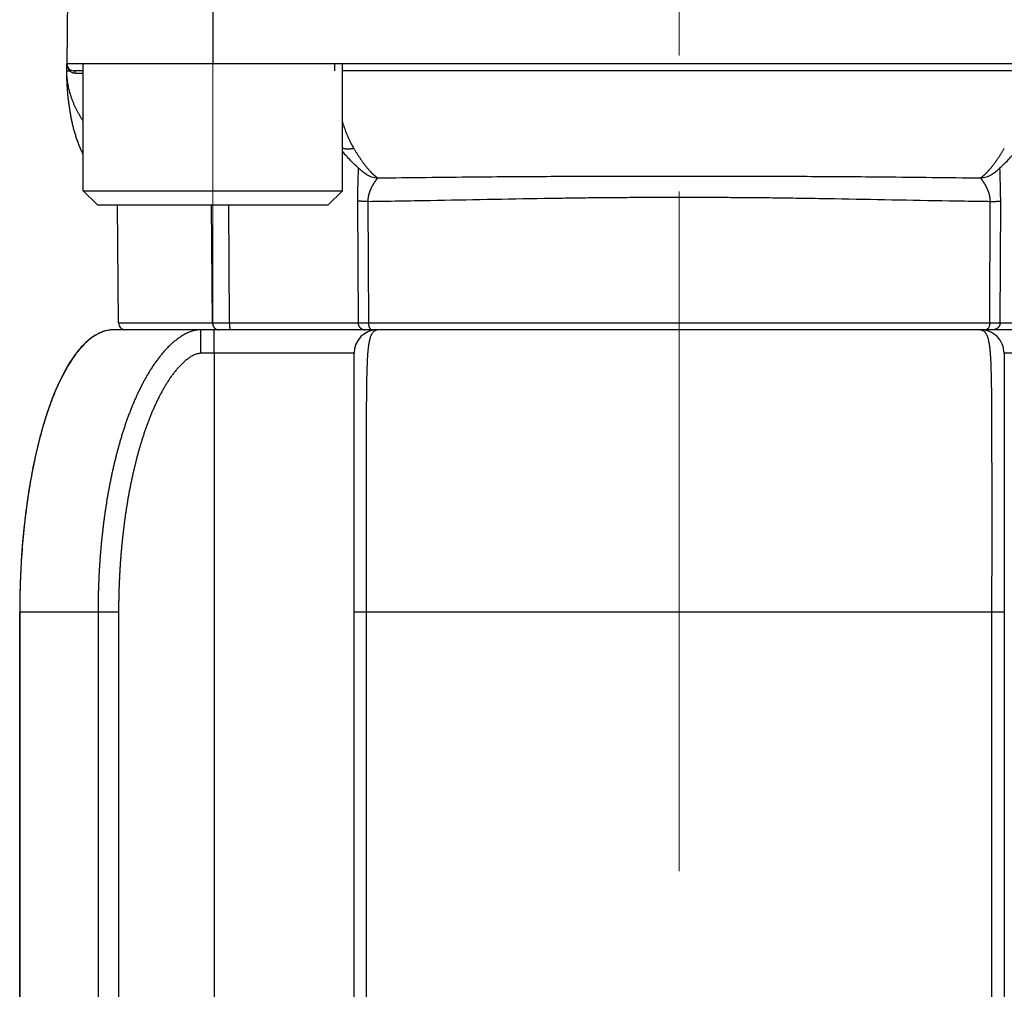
# Model space of a CAD drawing. Header units: millimetres. Extents: x 0 to 1076, y 0 to 742.
# Tile 126 of 134: x 686 to 707, y 382 to 402. Entities that reach past the tile are written whole.
import ezdxf

# ---------------------------------------------------------------- set-up
doc = ezdxf.new("R2010")
doc.units = ezdxf.units.MM
doc.header["$LTSCALE"] = 0.454724
doc.linetypes.add('CENTER', pattern=[50.8, 31.75, -6.35, 6.35, -6.35])
doc.layers.add('NoLayerName_001', color=7, linetype='Continuous')
doc.layers.add('NoLayerName_005', color=7, linetype='Continuous')

msp = doc.modelspace()

# ---------------------------------------------------------------- linework, layer by layer
at = {"layer": 'NoLayerName_001', "color": 4, "linetype": 'CENTER', "lineweight": 13}
for p, q in [((700, 361.25), (700, 560)), ((690.1, 408.750001), (690.1, 395.998692)), ((690.1, 408.750001), (690.1, 395.998692))]:
    msp.add_line(p, q, dxfattribs=at)
at = {"layer": 'NoLayerName_001', "color": 60, "linetype": 'Continuous', "lineweight": 25}
for p, q in [((690.100505, 406), (690.100505, 401.500001)), ((687.037973, 405.851309), (687, 401.5)), ((713, 401.5), (687, 401.5)), ((687, 401.35), (687, 401.5)), ((692.68487, 401.5), (692.6858, 401.35)), ((687.050589, 401.349084), (687.062757, 401.348992)), ((687.350505, 401.35), (687.15, 401.35)), ((707.149495, 401.35), (692.850505, 401.35)), ((693.361089, 399.150048), (693.360404, 399.150483)), ((706.638665, 399.149918), (706.639391, 399.150378)), ((688.098702, 395.998691), (688.076874, 398.500001)), ((690.094456, 395.998691), (690.075572, 398.500001)), ((690.453694, 395.999215), (690.437265, 398.500001)), ((693.171663, 398.579025), (693.183356, 395.999215)), ((693.391586, 398.57728), (693.402948, 395.998691)), ((706.597052, 395.998691), (706.608414, 398.57728)), ((706.816644, 395.999215), (706.828337, 398.579025)), ((688.098702, 395.998691), (690.094456, 395.998691)), ((690.094459, 395.998691), (690.453694, 395.999215)), ((690.453694, 395.999215), (693.183356, 395.999215)), ((693.402948, 395.998691), (706.597052, 395.998691)), ((706.816644, 395.999215), (709.546306, 395.999215)), ((712, 395.85), (688, 395.85)), ((693.1, 395.35), (689.843303, 395.35)), ((690.12618, 395.35), (690.12618, 372.493797)), ((693.1, 369.279018), (693.1, 395.35)), ((710.156697, 395.35), (706.9, 395.35)), ((706.9, 395.35), (706.9, 369.279018)), ((688.099656, 389.85), (686, 389.85)), ((686, 389.85), (686, 368.6)), ((687.663427, 389.85), (687.663427, 373.35859)), ((688.099656, 389.85), (688.099656, 373.288806)), ((706.9, 389.85), (693.1, 389.85)), ((693.362963, 369.27566), (693.362963, 389.85)), ((706.637037, 389.85), (706.637037, 369.27566))]:
    msp.add_line(p, q, dxfattribs=at)
at = {"layer": 'NoLayerName_001', "color": 4, "linetype": 'Continuous', "lineweight": 25}
for p, q in [((692.850505, 401.500001), (687.350505, 401.500001)), ((687.350505, 398.800001), (687.350505, 401.500001)), ((692.850505, 398.800001), (692.850505, 401.500001)), ((687.650505, 398.500001), (687.350505, 398.800001)), ((687.350505, 398.800001), (692.850505, 398.800001)), ((692.550505, 398.500001), (692.850505, 398.800001)), ((687.650505, 398.500001), (692.550505, 398.500001))]:
    msp.add_line(p, q, dxfattribs=at)
at = {"layer": 'NoLayerName_001', "color": 60, "linetype": 'Continuous', "lineweight": 25}
for centre, radius, start, end in [((687.15, 401.5), 0.15, 180, 270), ((688.533086, 401.35021), 1.533078, 180.0078502, 180.1656686), ((687.193638, 401.486439), 0.189793, 222.0385394, 226.401789), ((687.182384, 401.47564), 0.173833, 254.575511, 255.7714878), ((687.182012, 401.474057), 0.172208, 255.7621732, 269.9491293), ((693.618211, 399.556677), 0.481103, 237.6936874, 268.3193732), ((706.381773, 399.556753), 0.481154, 271.6822261, 302.2700418), ((688.248697, 396), 0.15, 180.500038, 270.0042417), ((688.000678, 395.179108), 0.670909, 92.3413795, 98.922053), ((688.000009, 395.190751), 0.659249, 90.0008101, 92.3246304), ((693.6, 395.35), 0.5, 90, 180), ((693.600027, 395.742985), 0.107014, 90.014422, 97.3656527), ((706.4, 395.35), 0.5, 359.9999533, 90), ((703.828526, 389.849843), 17.828526, 179.0402617, 179.9994939)]:
    msp.add_arc(centre, radius, start, end, dxfattribs=at)
for points, knots in [([(687, 401.5), (687.000045, 401.497453), (687.000069, 401.492354), (687.000496, 401.484712), (687.001157, 401.47708), (687.002094, 401.469467), (687.003295, 401.461885), (687.004764, 401.454345), (687.006501, 401.446856), (687.008505, 401.43943), (687.010776, 401.432077), (687.013316, 401.424807), (687.016122, 401.417633), (687.019191, 401.410566), (687.022518, 401.403617), (687.026098, 401.396799), (687.029926, 401.390124), (687.033999, 401.383604), (687.03831, 401.37725), (687.042863, 401.371082), (687.047618, 401.365079), (687.051012, 401.361273), (687.05268, 401.359348)], [0, 0, 0, 0, 0.0076414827, 0.015293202, 0.022953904, 0.0306223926, 0.0382975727, 0.0459784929, 0.0536643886, 0.0613547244, 0.0690492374, 0.0767479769, 0.0844504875, 0.0921544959, 0.0998574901, 0.107557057, 0.1152509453, 0.1229371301, 0.1306138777, 0.1382798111, 0.1459339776, 0.1535759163, 0.1535759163, 0.1535759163, 0.1535759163]), ([(687.048614, 400.633358), (687.046676, 400.648208), (687.042708, 400.677896), (687.037317, 400.722499), (687.03225, 400.767139), (687.027565, 400.81182), (687.023244, 400.856537), (687.01929, 400.901288), (687.0157, 400.94607), (687.012471, 400.99088), (687.009602, 401.035715), (687.00709, 401.080573), (687.00494, 401.12545), (687.003162, 401.170342), (687.00176, 401.215247), (687.00076, 401.26016), (687.000106, 401.305079), (687.000069, 401.335027), (687, 401.35)], [0, 0, 0, 0, 0.0449275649, 0.0898545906, 0.1347805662, 0.1797056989, 0.2246304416, 0.2695551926, 0.3144802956, 0.3594060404, 0.4043326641, 0.4492602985, 0.4941883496, 0.5391158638, 0.5840420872, 0.6289664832, 0.6738887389, 0.7188087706, 0.7188087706, 0.7188087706, 0.7188087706]), ([(687, 401.35), (687.000403, 401.349975), (687.00119, 401.349899), (687.002316, 401.349947), (687.003365, 401.349709), (687.004427, 401.349644), (687.005551, 401.349624), (687.00671, 401.349638), (687.00787, 401.349642), (687.009013, 401.349627), (687.010508, 401.349592), (687.011992, 401.349543), (687.013475, 401.349504), (687.014593, 401.34948), (687.015716, 401.34946), (687.022091, 401.349371), (687.030716, 401.349264), (687.041966, 401.349154), (687.04759, 401.349109), (687.050589, 401.349084)], [0, 0, 0, 0, 0.00121096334, 0.00237309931, 0.00335877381, 0.00441872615, 0.00555732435, 0.00673156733, 0.00789720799, 0.00903790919, 0.01016055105, 0.01238123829, 0.01349359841, 0.01461197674, 0.01573513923, 0.01686174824, 0.03373939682, 0.04161261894, 0.05061214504, 0.05061214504, 0.05061214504, 0.05061214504]), ([(687.350505, 400.280148), (687.342141, 400.292963), (687.321884, 400.323551), (687.291373, 400.372971), (687.25902, 400.428377), (687.228257, 400.484694), (687.199101, 400.541865), (687.171633, 400.599874), (687.145919, 400.65869), (687.122029, 400.718286), (687.100031, 400.778635), (687.079994, 400.839709), (687.061992, 400.901465), (687.046098, 400.963835), (687.03239, 401.026733), (687.020959, 401.090061), (687.011857, 401.153723), (687.00528, 401.217625), (687.00089, 401.281663), (687.000518, 401.324421), (687.000014, 401.345777)], [0, 0, 0, 0, 0.045909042, 0.110054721, 0.174207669, 0.238371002, 0.30253999, 0.366712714, 0.430891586, 0.495083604, 0.559300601, 0.623559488, 0.687878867, 0.752242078, 0.816612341, 0.880958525, 0.945256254, 1.009488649, 1.073647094, 1.137732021, 1.137732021, 1.137732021, 1.137732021]), ([(687.062764, 401.348991), (687.062885, 401.349659), (687.063147, 401.350994), (687.063423, 401.353019), (687.063625, 401.355057), (687.063738, 401.357105), (687.063761, 401.359159), (687.06369, 401.361213), (687.063521, 401.363262), (687.063252, 401.365301), (687.062878, 401.367325), (687.062397, 401.369329), (687.061803, 401.371308), (687.061098, 401.373253), (687.060285, 401.375157), (687.059366, 401.377013), (687.058345, 401.378812), (687.057223, 401.380544), (687.056005, 401.382203), (687.05469, 401.383776), (687.053294, 401.385271), (687.052275, 401.386171), (687.051777, 401.386632)], [0, 0, 0, 0, 0.0020361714, 0.0040794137, 0.00612766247, 0.00817918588, 0.01023263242, 0.01228708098, 0.0143420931, 0.01639776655, 0.01845478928, 0.02051449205, 0.02257875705, 0.02464742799, 0.02671813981, 0.02878850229, 0.03085628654, 0.03291953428, 0.03497667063, 0.03702662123, 0.03906893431, 0.04110390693, 0.04110390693, 0.04110390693, 0.04110390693]), ([(687.062764, 401.348991), (687.063811, 401.348051), (687.065889, 401.346152), (687.0691, 401.343409), (687.072366, 401.340731), (687.075699, 401.33813), (687.079096, 401.335605), (687.082556, 401.333159), (687.086078, 401.330792), (687.089658, 401.328506), (687.093294, 401.326304), (687.096982, 401.324186), (687.100721, 401.322155), (687.104506, 401.320212), (687.108336, 401.318359), (687.112207, 401.316597), (687.116117, 401.314929), (687.120062, 401.313357), (687.12404, 401.31188), (687.128049, 401.310505), (687.132081, 401.309218), (687.134797, 401.308459), (687.13615, 401.308068)], [0, 0, 0, 0, 0.00422178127, 0.00844345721, 0.01266667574, 0.0168931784, 0.02112479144, 0.02536250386, 0.0296055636, 0.03385299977, 0.03810382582, 0.04235704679, 0.04661166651, 0.05086669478, 0.05512115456, 0.05937408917, 0.06362456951, 0.06787170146, 0.07211463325, 0.07635256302, 0.08058474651, 0.08481050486, 0.08481050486, 0.08481050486, 0.08481050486]), ([(687.181864, 401.30185), (687.181838, 401.302548), (687.1818, 401.303946), (687.18166, 401.306039), (687.18147, 401.30813), (687.18122, 401.310215), (687.180912, 401.312294), (687.180544, 401.314364), (687.180117, 401.316423), (687.17963, 401.318469), (687.179083, 401.3205), (687.178473, 401.322514), (687.1778, 401.324507), (687.17706, 401.326476), (687.176251, 401.328417), (687.17537, 401.330325), (687.174415, 401.332198), (687.173382, 401.334032), (687.17227, 401.335821), (687.171078, 401.337562), (687.1698, 401.339244), (687.168434, 401.340854), (687.166977, 401.342381), (687.165424, 401.34381), (687.163774, 401.34513), (687.162023, 401.346327), (687.160175, 401.347385), (687.158242, 401.34829), (687.15624, 401.349027), (687.154188, 401.34957), (687.152103, 401.349937), (687.150698, 401.34996), (687.15, 401.349998)], [0, 0, 0, 0, 0.00209598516, 0.00419377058, 0.00629298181, 0.00839330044, 0.01049446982, 0.01259630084, 0.01469867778, 0.01680156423, 0.0189050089, 0.02100892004, 0.02311261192, 0.02521556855, 0.02731765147, 0.02941913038, 0.03152071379, 0.03362357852, 0.03572939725, 0.03783953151, 0.03995147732, 0.04206248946, 0.04417149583, 0.04627934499, 0.0483890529, 0.05050602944, 0.05263532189, 0.05477033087, 0.05690216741, 0.05902439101, 0.06113388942, 0.06323184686, 0.06323184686, 0.06323184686, 0.06323184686]), ([(687.350505, 399.574416), (687.346216, 399.582689), (687.334913, 399.604206), (687.31761, 399.639487), (687.298665, 399.68026), (687.280641, 399.721448), (687.263444, 399.762981), (687.247031, 399.804826), (687.231374, 399.846955), (687.216441, 399.889346), (687.202202, 399.931976), (687.188625, 399.974825), (687.175681, 400.017868), (687.163337, 400.061084), (687.151562, 400.104455), (687.140339, 400.147967), (687.129652, 400.191611), (687.119481, 400.235378), (687.109811, 400.279258), (687.100622, 400.323241), (687.091898, 400.367318), (687.08362, 400.41148), (687.075774, 400.455719), (687.06835, 400.500031), (687.061355, 400.544411), (687.054718, 400.588846), (687.050681, 400.618525), (687.048614, 400.633358)], [0, 0, 0, 0, 0.027955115, 0.072912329, 0.117869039, 0.162825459, 0.207777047, 0.252720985, 0.297661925, 0.342603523, 0.387547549, 0.432493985, 0.477441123, 0.522385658, 0.567324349, 0.612258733, 0.657190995, 0.702122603, 0.747054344, 0.79198634, 0.836918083, 0.881848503, 0.926777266, 0.971705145, 1.016632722, 1.061560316, 1.106487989, 1.106487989, 1.106487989, 1.106487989]), ([(692.850505, 400.263322), (692.854708, 400.250131), (692.864561, 400.21872), (692.881187, 400.169447), (692.900393, 400.115529), (692.920659, 400.061989), (692.941974, 400.008843), (692.964374, 399.956134), (692.987909, 399.903921), (693.012606, 399.852257), (693.038562, 399.801237), (693.06561, 399.750802), (693.084923, 399.717909), (693.094417, 399.701375)], [0, 0, 0, 0, 0.0415325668, 0.0987600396, 0.1559922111, 0.2132339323, 0.2704917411, 0.3277637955, 0.3850355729, 0.4422952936, 0.4995355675, 0.5567536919, 0.613951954, 0.613951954, 0.613951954, 0.613951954]), ([(693.094417, 399.701372), (693.090156, 399.700361), (693.081649, 399.698264), (693.068782, 399.695559), (693.055855, 399.693131), (693.042863, 399.691037), (693.029819, 399.689276), (693.016731, 399.687862), (693.003606, 399.686807), (692.990454, 399.686121), (692.977284, 399.685816), (692.964109, 399.685905), (692.950943, 399.686403), (692.937803, 399.687326), (692.924704, 399.688689), (692.911663, 399.690507), (692.898697, 399.692797), (692.88582, 399.695569), (692.873059, 399.698857), (692.861268, 399.702346), (692.853822, 399.704987), (692.850505, 399.70612)], [0, 0, 0, 0, 0.013136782, 0.02628352, 0.0394371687, 0.0525953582, 0.065756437, 0.0789195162, 0.0920845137, 0.1052521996, 0.1184240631, 0.131598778, 0.1447726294, 0.1579432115, 0.1711096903, 0.1842729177, 0.1974355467, 0.2106021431, 0.2237781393, 0.2369610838, 0.2474755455, 0.2474755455, 0.2474755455, 0.2474755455]), ([(693.094417, 399.701372), (693.099489, 399.692863), (693.109593, 399.675822), (693.124984, 399.6504), (693.140524, 399.625068), (693.156244, 399.599845), (693.172144, 399.574735), (693.188232, 399.549743), (693.204515, 399.524874), (693.220999, 399.500135), (693.23769, 399.475532), (693.254596, 399.451068), (693.271722, 399.426752), (693.289073, 399.402588), (693.306669, 399.378598), (693.324534, 399.354808), (693.34269, 399.331245), (693.361162, 399.307938), (693.379968, 399.284908), (693.399147, 399.2622), (693.418658, 399.239779), (693.432064, 399.225192), (693.438717, 399.217854)], [0, 0, 0, 0, 0.029716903, 0.0594348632, 0.0891537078, 0.1188734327, 0.1485942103, 0.1783163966, 0.2080405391, 0.2377673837, 0.2674978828, 0.297233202, 0.3269747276, 0.3567234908, 0.3864760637, 0.4162275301, 0.4459741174, 0.4757133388, 0.5054441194, 0.5351669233, 0.5648838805, 0.5945989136, 0.5945989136, 0.5945989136, 0.5945989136]), ([(706.580081, 399.238586), (706.586298, 399.24569), (706.598815, 399.259825), (706.617088, 399.281467), (706.635081, 399.303345), (706.652756, 399.325488), (706.670147, 399.347862), (706.687265, 399.370452), (706.70413, 399.393234), (706.720759, 399.416191), (706.73717, 399.439301), (706.753381, 399.462547), (706.769395, 399.485923), (706.785218, 399.509425), (706.800855, 399.533048), (706.816313, 399.556786), (706.831597, 399.580635), (706.846712, 399.604589), (706.861666, 399.628644), (706.876459, 399.652797), (706.891117, 399.67703), (706.900749, 399.69327), (706.905583, 399.701379)], [0, 0, 0, 0, 0.0283194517, 0.0566406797, 0.0849662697, 0.1132976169, 0.1416350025, 0.1699776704, 0.198323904, 0.2266711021, 0.255015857, 0.2833554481, 0.3116904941, 0.3400220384, 0.3683509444, 0.396677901, 0.4250034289, 0.4533278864, 0.481651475, 0.5099742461, 0.5382961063, 0.5666168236, 0.5666168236, 0.5666168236, 0.5666168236]), ([(693.186254, 399.286712), (693.186206, 399.277274), (693.186163, 399.258398), (693.185781, 399.230085), (693.185253, 399.201775), (693.184577, 399.173468), (693.183536, 399.135728), (693.181183, 399.060259), (693.178219, 398.975367), (693.176022, 398.899892), (693.175028, 398.86215), (693.174342, 398.833841), (693.173719, 398.805531), (693.173165, 398.77722), (693.172685, 398.748908), (693.172284, 398.720595), (693.171968, 398.692282), (693.171739, 398.663968), (693.171609, 398.635654), (693.171565, 398.607339), (693.171639, 398.588463), (693.171663, 398.579025)], [0, 0, 0, 0, 0.0283138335, 0.0566280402, 0.0849431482, 0.1132590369, 0.1415750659, 0.1982045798, 0.3397749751, 0.3964072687, 0.4247240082, 0.453040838, 0.4813575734, 0.5096740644, 0.5379901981, 0.5663059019, 0.5946211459, 0.6229359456, 0.6512503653, 0.6795645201, 0.7078785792, 0.7078785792, 0.7078785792, 0.7078785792]), ([(693.438717, 399.217854), (693.441199, 399.215188), (693.446149, 399.209841), (693.453665, 399.201906), (693.461241, 399.194027), (693.468888, 399.186218), (693.476609, 399.178479), (693.484408, 399.170818), (693.492287, 399.163238), (693.500251, 399.155744), (693.508302, 399.148341), (693.516445, 399.141033), (693.524684, 399.133826), (693.533019, 399.126722), (693.541456, 399.119736), (693.550006, 399.112886), (693.558675, 399.106192), (693.567471, 399.099676), (693.576401, 399.093354), (693.585478, 399.087258), (693.594685, 399.081364), (693.600977, 399.07769), (693.604103, 399.075821)], [0, 0, 0, 0, 0.010928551, 0.0218578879, 0.0327877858, 0.0437181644, 0.0546490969, 0.0655808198, 0.0765137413, 0.0874484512, 0.0983857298, 0.1093265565, 0.120272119, 0.1312236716, 0.1421794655, 0.153135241, 0.1640875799, 0.1750341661, 0.1859739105, 0.1969070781, 0.2078354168, 0.2187622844, 0.2187622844, 0.2187622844, 0.2187622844]), ([(693.604102, 399.075795), (694.286309, 399.083028), (695.224332, 399.094263), (696.418222, 399.104045), (697.185736, 399.108571), (698.03854, 399.111578), (698.976629, 399.113012), (699.658876, 399.112369), (700, 399.112258)], [0, 0, 0, 0, 2.046736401, 2.814262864, 3.581788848, 4.349315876, 5.372687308, 6.396057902, 6.396057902, 6.396057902, 6.396057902]), ([(700, 399.112258), (700.426404, 399.112308), (701.108652, 399.112994), (702.046741, 399.111273), (702.814264, 399.108571), (703.581778, 399.104044), (704.775668, 399.094264), (705.713691, 399.083028), (706.395898, 399.075795)], [0, 0, 0, 0, 1.279213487, 2.046741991, 2.814269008, 3.581794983, 4.349321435, 6.396057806, 6.396057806, 6.396057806, 6.396057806]), ([(706.395898, 399.075806), (706.399421, 399.077918), (706.406516, 399.082063), (706.416868, 399.08876), (706.427058, 399.095709), (706.437063, 399.102935), (706.446904, 399.110399), (706.456587, 399.118076), (706.466125, 399.125941), (706.475527, 399.133965), (706.484806, 399.142123), (706.49397, 399.150401), (706.50302, 399.158794), (706.51196, 399.167295), (706.520797, 399.1759), (706.529533, 399.184603), (706.538173, 399.193398), (706.546721, 399.202281), (706.555184, 399.211245), (706.563561, 399.220288), (706.57187, 399.229393), (706.577338, 399.235527), (706.580081, 399.238586)], [0, 0, 0, 0, 0.0123232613, 0.024648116, 0.0369795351, 0.0493201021, 0.0616702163, 0.074028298, 0.0863909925, 0.0987533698, 0.1111094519, 0.1234573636, 0.1357988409, 0.1481354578, 0.1604685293, 0.1727991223, 0.1851280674, 0.19745597, 0.2097832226, 0.222110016, 0.2344363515, 0.2467620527, 0.2467620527, 0.2467620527, 0.2467620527]), ([(706.828337, 398.579025), (706.828361, 398.588459), (706.828434, 398.607327), (706.82839, 398.635628), (706.82826, 398.66393), (706.828032, 398.692231), (706.827716, 398.720532), (706.827315, 398.748832), (706.826836, 398.777132), (706.826283, 398.80543), (706.825661, 398.833728), (706.824976, 398.862023), (706.823983, 398.899749), (706.82261, 398.946901), (706.820171, 399.022333), (706.817909, 399.088332), (706.816211, 399.14491), (706.81543, 399.173202), (706.814753, 399.201497), (706.814224, 399.229795), (706.81384, 399.258095), (706.813795, 399.276962), (706.813747, 399.286396)], [0, 0, 0, 0, 0.0283014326, 0.0566029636, 0.08490476, 0.1132069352, 0.1415095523, 0.1698126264, 0.1981161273, 0.2264199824, 0.2547240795, 0.2830282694, 0.3113323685, 0.3679393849, 0.424543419, 0.5377483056, 0.5660509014, 0.5943542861, 0.6226575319, 0.6509600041, 0.6792615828, 0.7075627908, 0.7075627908, 0.7075627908, 0.7075627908]), ([(693.604101, 399.075781), (693.601468, 399.07321), (693.596008, 399.068235), (693.588928, 399.059707), (693.581954, 399.051115), (693.575114, 399.042423), (693.568397, 399.033652), (693.561799, 399.024796), (693.555311, 399.015856), (693.548927, 399.006835), (693.542642, 398.997742), (693.536451, 398.988582), (693.530349, 398.979362), (693.524333, 398.970088), (693.518406, 398.960758), (693.51257, 398.951372), (693.506826, 398.94193), (693.501177, 398.93243), (693.495625, 398.922874), (693.490172, 398.913259), (693.484822, 398.903587), (693.479578, 398.893856), (693.474442, 398.884067), (693.46942, 398.874219), (693.464513, 398.864312), (693.459725, 398.854346), (693.455061, 398.844322), (693.450524, 398.834239), (693.446119, 398.824098), (693.441851, 398.813899), (693.437723, 398.803642), (693.433741, 398.793327), (693.429909, 398.782954), (693.426231, 398.772525), (693.422712, 398.762041), (693.419357, 398.751502), (693.416171, 398.74091), (693.413157, 398.730268), (693.410327, 398.719574), (693.407657, 398.708837), (693.406062, 398.701636), (693.405241, 398.69804)], [0, 0, 0, 0, 0.0110414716, 0.0221178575, 0.0331961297, 0.0442524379, 0.0552962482, 0.0663373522, 0.0773832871, 0.0884343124, 0.0994889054, 0.1105452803, 0.1216014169, 0.1326559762, 0.1437091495, 0.154761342, 0.1658130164, 0.176864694, 0.1879169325, 0.1989698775, 0.2100233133, 0.2210771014, 0.2321311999, 0.2431856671, 0.2542406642, 0.2652963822, 0.2763525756, 0.2874088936, 0.298465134, 0.3095212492, 0.3205773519, 0.3316337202, 0.3426908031, 0.353748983, 0.3648079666, 0.3758674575, 0.3869273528, 0.3979877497, 0.4090489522, 0.4201114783, 0.4311760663, 0.4311760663, 0.4311760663, 0.4311760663]), ([(706.469634, 398.979352), (706.4676, 398.982425), (706.463553, 398.988586), (706.457355, 398.997741), (706.451072, 399.006836), (706.444688, 399.015856), (706.4382, 399.024797), (706.4316, 399.033652), (706.424883, 399.042422), (706.418042, 399.051114), (706.411068, 399.059705), (706.403989, 399.068235), (706.398531, 399.073211), (706.395898, 399.075784)], [0, 0, 0, 0, 0.0110562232, 0.0221126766, 0.0331673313, 0.0442184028, 0.0552643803, 0.0663055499, 0.0773494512, 0.0884058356, 0.0994841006, 0.1105604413, 0.1216019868, 0.1216019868, 0.1216019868, 0.1216019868]), ([(706.608414, 398.57728), (706.608356, 398.580964), (706.608295, 398.588336), (706.607878, 398.599388), (706.60727, 398.610435), (706.606438, 398.621472), (706.605395, 398.632495), (706.604141, 398.643497), (706.602678, 398.654475), (706.60101, 398.665424), (706.599139, 398.676338), (706.597067, 398.687214), (706.594797, 398.698047), (706.592334, 398.708835), (706.589683, 398.719576), (706.586848, 398.730269), (706.583835, 398.740912), (706.580648, 398.751503), (706.577292, 398.762042), (706.573772, 398.772526), (706.570094, 398.782955), (706.566261, 398.793327), (706.562278, 398.803642), (706.558151, 398.813899), (706.553882, 398.824098), (706.549477, 398.83424), (706.54494, 398.844322), (706.540275, 398.854347), (706.535487, 398.864312), (706.53058, 398.874219), (706.525558, 398.884067), (706.520422, 398.893856), (706.515178, 398.903587), (706.509827, 398.913259), (706.504374, 398.922873), (706.498822, 398.93243), (706.493172, 398.941929), (706.487428, 398.951371), (706.481589, 398.960756), (706.47567, 398.970091), (706.471639, 398.97626), (706.469634, 398.979352)], [0, 0, 0, 0, 0.0110539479, 0.0221130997, 0.0331769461, 0.0442448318, 0.0553159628, 0.0663894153, 0.077464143, 0.0885389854, 0.0996126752, 0.110683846, 0.1217514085, 0.1328159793, 0.1438785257, 0.154939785, 0.166000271, 0.1770602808, 0.188119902, 0.1991790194, 0.2102373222, 0.2212945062, 0.2323509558, 0.243407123, 0.2544632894, 0.265519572, 0.2765759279, 0.2876321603, 0.2986879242, 0.3097429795, 0.3207975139, 0.3318516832, 0.3429055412, 0.3539590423, 0.3650120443, 0.3760643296, 0.3871160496, 0.3981677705, 0.409220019, 0.4202732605, 0.4313278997, 0.4313278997, 0.4313278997, 0.4313278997]), ([(693.405241, 398.69804), (693.404485, 398.694429), (693.402924, 398.687216), (693.40087, 398.676337), (693.398993, 398.665423), (693.397325, 398.654474), (693.395861, 398.643496), (693.394606, 398.632494), (693.393562, 398.621472), (693.39273, 398.610435), (693.392121, 398.599388), (693.391704, 398.588335), (693.391643, 398.580964), (693.391586, 398.57728)], [0, 0, 0, 0, 0.0110676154, 0.0221388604, 0.0332126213, 0.0442875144, 0.0553622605, 0.0664356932, 0.0775067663, 0.0885745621, 0.0996382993, 0.1106973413, 0.1217512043, 0.1217512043, 0.1217512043, 0.1217512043]), ([(693.391586, 398.57728), (693.372036, 398.57731), (693.33538, 398.577347), (693.291392, 398.577472), (693.262067, 398.577623), (693.244962, 398.577752), (693.222969, 398.577976), (693.20342, 398.578215), (693.186314, 398.57845), (693.178983, 398.578618), (693.174103, 398.578904), (693.171663, 398.579025)], [0, 0, 0, 0, 0.0586496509, 0.1099698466, 0.1319637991, 0.1466255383, 0.1612864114, 0.1979445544, 0.205278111, 0.2126098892, 0.2199402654, 0.2199402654, 0.2199402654, 0.2199402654]), ([(693.391586, 398.57728), (693.611884, 398.580452), (694.052487, 398.586429), (695.300796, 398.607534), (696.475593, 398.632031), (697.577066, 398.649203), (698.017671, 398.65505), (698.458293, 398.659616), (698.898928, 398.662727), (699.266131, 398.664094), (699.559895, 398.6644), (699.780217, 398.664287), (699.927098, 398.663822), (700.000538, 398.663638)], [0, 0, 0, 0, 0.660963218, 1.321927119, 3.745459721, 4.186102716, 4.626745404, 5.06738958, 5.5080358, 5.948682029, 6.169004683, 6.389326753, 6.609648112, 6.609648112, 6.609648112, 6.609648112]), ([(700.000538, 398.663638), (700.073966, 398.663821), (700.220823, 398.664281), (700.514538, 398.664433), (700.881683, 398.663731), (701.322252, 398.661344), (701.762809, 398.657506), (702.20335, 398.65226), (702.717297, 398.644814), (703.891982, 398.624786), (705.140006, 398.599072), (706.241304, 398.582182), (706.534992, 398.578275), (706.608414, 398.57728)], [0, 0, 0, 0, 0.220285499, 0.44057171, 0.88114555, 1.321720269, 1.762293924, 2.202865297, 2.643436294, 3.304293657, 5.727430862, 6.388286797, 6.608571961, 6.608571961, 6.608571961, 6.608571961]), ([(706.608414, 398.57728), (706.627964, 398.577309), (706.66462, 398.577347), (706.708607, 398.577472), (706.737932, 398.577622), (706.755036, 398.577752), (706.777028, 398.577976), (706.796578, 398.578214), (706.813683, 398.57845), (706.821014, 398.578618), (706.825894, 398.578904), (706.828334, 398.579025)], [0, 0, 0, 0, 0.0586487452, 0.1099681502, 0.1319617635, 0.1466232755, 0.1612839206, 0.1979414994, 0.2052749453, 0.2126066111, 0.2199368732, 0.2199368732, 0.2199368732, 0.2199368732]), ([(690.094456, 395.998691), (690.09453, 395.99617), (690.094597, 395.991113), (690.095181, 395.983529), (690.096054, 395.975944), (690.097266, 395.96838), (690.098802, 395.960857), (690.100665, 395.953398), (690.102854, 395.946024), (690.105367, 395.938756), (690.108204, 395.931616), (690.111363, 395.924625), (690.114845, 395.917805), (690.118647, 395.911176), (690.12277, 395.904762), (690.127211, 395.898583), (690.131967, 395.892663), (690.137035, 395.887021), (690.142411, 395.881683), (690.148091, 395.876668), (690.15407, 395.872001), (690.160338, 395.867708), (690.166873, 395.863815), (690.173643, 395.860342), (690.180621, 395.857341), (690.187753, 395.854758), (690.192652, 395.85354), (690.195079, 395.85287)], [0, 0, 0, 0, 0.0075649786, 0.0151691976, 0.0228053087, 0.0304659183, 0.0381437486, 0.0458317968, 0.0535234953, 0.0612128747, 0.0688947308, 0.0765647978, 0.0842199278, 0.0918582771, 0.0994794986, 0.1070846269, 0.1146748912, 0.122252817, 0.1298229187, 0.1373919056, 0.1449688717, 0.1525631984, 0.1601692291, 0.167774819, 0.1753696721, 0.1829461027, 0.1904997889, 0.1904997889, 0.1904997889, 0.1904997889]), ([(690.453694, 395.999215), (690.453696, 395.997948), (690.453699, 395.995416), (690.453718, 395.991617), (690.453747, 395.987819), (690.453787, 395.984021), (690.453838, 395.980224), (690.4539, 395.976426), (690.453975, 395.972629), (690.454061, 395.968831), (690.454158, 395.965034), (690.454268, 395.961236), (690.454391, 395.957438), (690.454526, 395.95364), (690.454673, 395.949842), (690.454834, 395.946044), (690.455008, 395.942245), (690.455195, 395.938446), (690.455396, 395.934647), (690.455612, 395.930848), (690.455844, 395.927051), (690.456093, 395.923255), (690.456359, 395.919462), (690.456644, 395.915671), (690.456949, 395.911883), (690.457274, 395.908098), (690.45762, 395.904318), (690.457988, 395.900543), (690.45838, 395.896772), (690.458795, 395.893007), (690.459236, 395.889245), (690.459714, 395.885486), (690.460238, 395.881724), (690.460818, 395.877956), (690.461465, 395.874183), (690.462183, 395.87042), (690.462964, 395.866689), (690.463832, 395.863033), (690.464692, 395.859405), (690.46556, 395.85709), (690.465958, 395.855916)], [0, 0, 0, 0, 0.0037987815, 0.0075972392, 0.0113954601, 0.0151935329, 0.0189915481, 0.0227895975, 0.026587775, 0.0303861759, 0.0341848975, 0.0379840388, 0.0417837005, 0.0455839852, 0.0493849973, 0.053186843, 0.0569896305, 0.0607933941, 0.0645978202, 0.0684025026, 0.0722070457, 0.0760110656, 0.0798141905, 0.0836160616, 0.0874163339, 0.0912146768, 0.0950107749, 0.098804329, 0.1025950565, 0.1063826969, 0.110168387, 0.1139567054, 0.1177529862, 0.1215628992, 0.1253924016, 0.1292346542, 0.1330572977, 0.1368252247, 0.1405105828, 0.1442292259, 0.1442292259, 0.1442292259, 0.1442292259]), ([(693.183356, 395.999215), (693.183437, 395.996628), (693.183502, 395.991445), (693.18419, 395.98369), (693.185228, 395.975962), (693.186675, 395.968287), (693.188511, 395.96069), (693.190735, 395.953193), (693.193344, 395.945823), (693.196334, 395.938601), (693.199698, 395.931551), (693.203423, 395.924688), (693.207497, 395.918031), (693.21191, 395.911595), (693.216648, 395.905397), (693.2217, 395.899455), (693.227055, 395.893784), (693.232701, 395.888403), (693.238621, 395.883324), (693.244799, 395.878559), (693.251218, 395.874121), (693.257861, 395.870023), (693.264712, 395.866277), (693.271755, 395.862895), (693.278971, 395.859892), (693.286341, 395.857277), (693.293839, 395.855051), (693.30144, 395.853221), (693.309118, 395.851786), (693.31685, 395.850769), (693.324609, 395.850107), (693.329793, 395.850069), (693.332379, 395.85)], [0, 0, 0, 0, 0.0077623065, 0.015543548, 0.0233399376, 0.0311473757, 0.0389616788, 0.0467788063, 0.0545950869, 0.0624075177, 0.0702154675, 0.0780199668, 0.0858217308, 0.0936212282, 0.1014188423, 0.1092150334, 0.117010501, 0.1248062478, 0.13260303, 0.1404012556, 0.1482012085, 0.1560032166, 0.163807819, 0.1716159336, 0.1794289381, 0.1872464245, 0.1950651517, 0.202881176, 0.210690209, 0.2184878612, 0.2262698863, 0.2340324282, 0.2340324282, 0.2340324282, 0.2340324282]), ([(693.18336, 395.999215), (693.18702, 395.999158), (693.194338, 395.999031), (693.205317, 395.998929), (693.216297, 395.998865), (693.282174, 395.998734), (693.344392, 395.998742), (693.40295, 395.998691)], [0, 0, 0, 0, 0.0109793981, 0.0219587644, 0.0329383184, 0.0439181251, 0.2195921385, 0.2195921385, 0.2195921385, 0.2195921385]), ([(693.402948, 395.998691), (693.402974, 395.996932), (693.403, 395.993414), (693.403189, 395.988138), (693.403468, 395.982865), (693.403857, 395.977597), (693.40435, 395.972335), (693.404951, 395.967083), (693.405662, 395.961843), (693.406482, 395.956617), (693.407413, 395.951407), (693.408458, 395.946216), (693.409616, 395.941045), (693.410889, 395.9359), (693.412283, 395.930785), (693.413804, 395.925707), (693.415458, 395.920673), (693.41725, 395.915691), (693.419185, 395.910767), (693.421271, 395.905908), (693.423511, 395.90112), (693.425912, 395.896412), (693.428478, 395.89179), (693.431215, 395.887267), (693.434131, 395.882859), (693.437233, 395.878585), (693.440527, 395.874462), (693.444023, 395.870511), (693.447754, 395.86677), (693.45175, 395.863276), (693.456035, 395.860077), (693.4606, 395.857218), (693.465406, 395.854747), (693.470405, 395.852715), (693.475552, 395.851207), (693.480793, 395.850177), (693.484335, 395.85011), (693.486092, 395.85)], [0, 0, 0, 0, 0.0052763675, 0.0105549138, 0.0158354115, 0.0211177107, 0.0264017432, 0.0316875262, 0.0369751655, 0.0422648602, 0.0475569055, 0.0528516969, 0.0581497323, 0.063450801, 0.0687527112, 0.0740533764, 0.0793512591, 0.0846454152, 0.08993554, 0.0952220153, 0.100505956, 0.1057892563, 0.1110745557, 0.1163616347, 0.121646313, 0.1269258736, 0.1321997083, 0.1374698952, 0.1427443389, 0.1480393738, 0.1533801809, 0.1587708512, 0.1641785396, 0.1695733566, 0.1749343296, 0.180252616, 0.1855351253, 0.1855351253, 0.1855351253, 0.1855351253]), ([(706.597052, 395.998691), (706.597026, 395.996932), (706.597, 395.993414), (706.596811, 395.988138), (706.596532, 395.982865), (706.596143, 395.977597), (706.59565, 395.972335), (706.595049, 395.967083), (706.594338, 395.961843), (706.593518, 395.956617), (706.592587, 395.951407), (706.591542, 395.946216), (706.590384, 395.941045), (706.589111, 395.9359), (706.587717, 395.930785), (706.586196, 395.925707), (706.584542, 395.920673), (706.58275, 395.915691), (706.580815, 395.910767), (706.578729, 395.905908), (706.576489, 395.90112), (706.574088, 395.896412), (706.571522, 395.89179), (706.568785, 395.887267), (706.565869, 395.882859), (706.562767, 395.878585), (706.559473, 395.874462), (706.555977, 395.870511), (706.552246, 395.86677), (706.54825, 395.863276), (706.543965, 395.860077), (706.5394, 395.857218), (706.534594, 395.854747), (706.529595, 395.852715), (706.524448, 395.851207), (706.519207, 395.850177), (706.515665, 395.85011), (706.513908, 395.85)], [0, 0, 0, 0, 0.0052763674, 0.0105549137, 0.0158354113, 0.0211177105, 0.0264017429, 0.0316875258, 0.0369751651, 0.0422648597, 0.047556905, 0.0528516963, 0.0581497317, 0.0634508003, 0.0687527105, 0.0740533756, 0.0793512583, 0.0846454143, 0.0899355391, 0.0952220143, 0.1005059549, 0.1057892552, 0.1110745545, 0.1163616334, 0.1216463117, 0.1269258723, 0.1321997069, 0.1374698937, 0.1427443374, 0.1480393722, 0.1533801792, 0.1587708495, 0.1641785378, 0.1695733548, 0.1749343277, 0.180252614, 0.1855351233, 0.1855351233, 0.1855351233, 0.1855351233]), ([(706.59705, 395.998691), (706.655608, 395.998742), (706.717825, 395.998734), (706.783703, 395.998865), (706.794683, 395.998929), (706.805662, 395.999031), (706.81298, 395.999158), (706.81664, 395.999215)], [0, 0, 0, 0, 0.1756739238, 0.1866537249, 0.1976332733, 0.208612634, 0.2195920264, 0.2195920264, 0.2195920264, 0.2195920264]), ([(706.816644, 395.999215), (706.816563, 395.996628), (706.816498, 395.991445), (706.81581, 395.98369), (706.814772, 395.975962), (706.813325, 395.968287), (706.811489, 395.96069), (706.809265, 395.953193), (706.806656, 395.945823), (706.803666, 395.938601), (706.800302, 395.931551), (706.796577, 395.924688), (706.792503, 395.918031), (706.78809, 395.911595), (706.783352, 395.905397), (706.7783, 395.899455), (706.772945, 395.893784), (706.767299, 395.888403), (706.761379, 395.883324), (706.755201, 395.878559), (706.748782, 395.874121), (706.742139, 395.870023), (706.735288, 395.866277), (706.728245, 395.862895), (706.721029, 395.859892), (706.713659, 395.857277), (706.706161, 395.855051), (706.69856, 395.853221), (706.690882, 395.851786), (706.68315, 395.850769), (706.675391, 395.850107), (706.670207, 395.850069), (706.667621, 395.85)], [0, 0, 0, 0, 0.0077623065, 0.015543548, 0.0233399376, 0.0311473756, 0.0389616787, 0.0467788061, 0.0545950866, 0.0624075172, 0.070215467, 0.0780199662, 0.0858217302, 0.0936212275, 0.1014188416, 0.1092150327, 0.1170105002, 0.124806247, 0.1326030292, 0.1404012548, 0.1482012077, 0.1560032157, 0.1638078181, 0.1716159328, 0.1794289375, 0.187246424, 0.1950651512, 0.2028811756, 0.2106902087, 0.2184878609, 0.226269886, 0.2340324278, 0.2340324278, 0.2340324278, 0.2340324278]), ([(687.896626, 395.8419), (687.864076, 395.834397), (687.796878, 395.82237), (687.69937, 395.783557), (687.602395, 395.732391), (687.506651, 395.666683), (687.412185, 395.587305), (687.319231, 395.494209), (687.227985, 395.387603), (687.138689, 395.267668), (687.051477, 395.134761), (686.966531, 394.989251), (686.884037, 394.83152), (686.80419, 394.661954), (686.727182, 394.480938), (686.65321, 394.288859), (686.582474, 394.086115), (686.515183, 393.873155), (686.451448, 393.650515), (686.391401, 393.418775), (686.335172, 393.178519), (686.282894, 392.930336), (686.2347, 392.674814), (686.190721, 392.41254), (686.151091, 392.144109), (686.115944, 391.870141), (686.085319, 391.591302), (686.059276, 391.30828), (686.037807, 391.021772), (686.02116, 390.732469), (686.00863, 390.441081), (686.004939, 390.246131), (686.002501, 390.148467)], [0, 0, 0, 0, 0.100211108, 0.204120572, 0.313217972, 0.428745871, 0.551710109, 0.682907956, 0.822962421, 0.972321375, 1.131185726, 1.299616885, 1.477589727, 1.665013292, 1.861746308, 2.067608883, 2.28239139, 2.505831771, 2.737535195, 2.977058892, 3.223942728, 3.477713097, 3.73788602, 4.003969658, 4.275466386, 4.551858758, 4.832561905, 5.116969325, 5.40446977, 5.694448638, 5.986289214, 6.279373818, 6.279373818, 6.279373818, 6.279373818]), ([(689.847666, 395.85), (689.819608, 395.847923), (689.763061, 395.846596), (689.680232, 395.827579), (689.600062, 395.800423), (689.523299, 395.764813), (689.449852, 395.723094), (689.379447, 395.676471), (689.312044, 395.625676), (689.24742, 395.571422), (689.185437, 395.514188), (689.125925, 395.454396), (689.068708, 395.392391), (689.013707, 395.328387), (688.960808, 395.262605), (688.909904, 395.195257), (688.860875, 395.12655), (688.81361, 395.056653), (688.768046, 394.985666), (688.724101, 394.91368), (688.681693, 394.840784), (688.640738, 394.767068), (688.601158, 394.692607), (688.562905, 394.617457), (688.525925, 394.541671), (688.490164, 394.465302), (688.455567, 394.388402), (688.422081, 394.311016), (688.389674, 394.233177), (688.358304, 394.154914), (688.327936, 394.076259), (688.29853, 393.99724), (688.270049, 393.917884), (688.242469, 393.838212), (688.215762, 393.758243), (688.189902, 393.677997), (688.164864, 393.597493), (688.140613, 393.516749), (688.117159, 393.435771), (688.09437, 393.354602), (688.079887, 393.300295), (688.072557, 393.273165)], [0, 0, 0, 0, 0.084402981, 0.169107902, 0.253664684, 0.338083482, 0.422504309, 0.506868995, 0.591230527, 0.675569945, 0.759902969, 0.844243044, 0.928586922, 1.012958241, 1.097362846, 1.181784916, 1.266189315, 1.350552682, 1.434892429, 1.519223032, 1.603551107, 1.68787597, 1.772196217, 1.856516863, 1.940840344, 2.025165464, 2.109487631, 2.193803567, 2.27811659, 2.362429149, 2.446741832, 2.53105346, 2.615362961, 2.699671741, 2.783980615, 2.868289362, 2.952596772, 3.036902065, 3.121206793, 3.205512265, 3.289819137, 3.289819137, 3.289819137, 3.289819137]), ([(689.843303, 395.35), (689.843332, 395.383339), (689.843346, 395.44585), (689.843585, 395.533365), (689.8439, 395.606294), (689.844259, 395.664636), (689.844612, 395.708392), (689.844945, 395.74173), (689.845247, 395.766732), (689.845518, 395.785484), (689.845723, 395.797986), (689.845878, 395.80632), (689.846008, 395.812565), (689.846151, 395.81881), (689.846312, 395.825064), (689.846467, 395.831324), (689.846696, 395.837567), (689.846887, 395.843809), (689.847442, 395.847929), (689.847666, 395.85)], [0, 0, 0, 0, 0.1000173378, 0.1875325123, 0.2625454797, 0.3188054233, 0.3625627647, 0.3938185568, 0.4188222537, 0.4375749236, 0.4500818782, 0.4563332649, 0.4625794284, 0.4688215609, 0.4750729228, 0.481347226, 0.4876084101, 0.4938171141, 0.500066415, 0.500066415, 0.500066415, 0.500066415]), ([(690.12618, 395.35), (690.126209, 395.383339), (690.126223, 395.44585), (690.126462, 395.533365), (690.126777, 395.606294), (690.127135, 395.664636), (690.127488, 395.708392), (690.127822, 395.74173), (690.128123, 395.766732), (690.128395, 395.785484), (690.1286, 395.797986), (690.128755, 395.80632), (690.128884, 395.812565), (690.129028, 395.81881), (690.129189, 395.825064), (690.129343, 395.831324), (690.129573, 395.837567), (690.129764, 395.843809), (690.130318, 395.847929), (690.130543, 395.85)], [0, 0, 0, 0, 0.1000173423, 0.1875325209, 0.2625454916, 0.3188054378, 0.3625627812, 0.3938185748, 0.4188222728, 0.4375749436, 0.4500818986, 0.4563332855, 0.4625794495, 0.4688215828, 0.475072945, 0.4813472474, 0.4876084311, 0.4938171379, 0.5000664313, 0.5000664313, 0.5000664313, 0.5000664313]), ([(690.195079, 395.85287), (690.195607, 395.852748), (690.196663, 395.8525), (690.198256, 395.852162), (690.199853, 395.851845), (690.201457, 395.851553), (690.203066, 395.851286), (690.204679, 395.851043), (690.206295, 395.850825), (690.207915, 395.850632), (690.209538, 395.850464), (690.211163, 395.850322), (690.212789, 395.850205), (690.214416, 395.850113), (690.216043, 395.850049), (690.217671, 395.850007), (690.218756, 395.850004), (690.219298, 395.85)], [0, 0, 0, 0, 0.00162663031, 0.00325458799, 0.00488365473, 0.00651361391, 0.00814425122, 0.00977535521, 0.01140671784, 0.0130381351, 0.01466940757, 0.016300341, 0.01793074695, 0.0195604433, 0.02118925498, 0.02281701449, 0.02444356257, 0.02444356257, 0.02444356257, 0.02444356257]), ([(690.465958, 395.855916), (690.46657, 395.854713), (690.467296, 395.852016), (690.469776, 395.850769), (690.470767, 395.85)], [0, 0, 0, 0, 0.004049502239, 0.007812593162, 0.007812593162, 0.007812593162, 0.007812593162]), ([(693.362963, 389.85), (693.363089, 391.063373), (693.360658, 392.395708), (693.364099, 393.823201), (693.365385, 394.108698), (693.366855, 394.322818), (693.368187, 394.465565), (693.36928, 394.560728), (693.370226, 394.632097), (693.371317, 394.703461), (693.372573, 394.77482), (693.374017, 394.846174), (693.375697, 394.917524), (693.377657, 394.988871), (693.379944, 395.060218), (693.382595, 395.131566), (693.38568, 395.202904), (693.389492, 395.274204), (693.394291, 395.34543), (693.400382, 395.416543), (693.407935, 395.48751), (693.417739, 395.558276), (693.430699, 395.628482), (693.44899, 395.697919), (693.476408, 395.76307), (693.516927, 395.826217), (693.564982, 395.839086), (693.586308, 395.849117)], [0, 0, 0, 0, 3.640119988, 3.996994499, 4.282491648, 4.496616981, 4.639371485, 4.710748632, 4.782124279, 4.85349748, 4.924867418, 4.996234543, 5.067602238, 5.138974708, 5.210356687, 5.281753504, 5.353163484, 5.424568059, 5.495953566, 5.567317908, 5.638673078, 5.710049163, 5.781538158, 5.852964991, 5.92430248, 5.995499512, 6.06619941, 6.06619941, 6.06619941, 6.06619941]), ([(706.4, 395.85), (706.401605, 395.849962), (706.404821, 395.849941), (706.409639, 395.84958), (706.414445, 395.849028), (706.419231, 395.848254), (706.423985, 395.847272), (706.428697, 395.846084), (706.433357, 395.844694), (706.437954, 395.843109), (706.442477, 395.841332), (706.446917, 395.839366), (706.451267, 395.837219), (706.455523, 395.834899), (706.459684, 395.832416), (706.463748, 395.82978), (706.467713, 395.827), (706.471578, 395.824083), (706.475342, 395.821042), (706.478998, 395.81788), (706.482562, 395.814623), (706.484839, 395.812351), (706.485988, 395.81123)], [0, 0, 0, 0, 0.00481728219, 0.009645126, 0.01448291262, 0.01932947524, 0.02418318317, 0.02904202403, 0.03390368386, 0.03876562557, 0.04362516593, 0.04847958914, 0.053328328, 0.05817367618, 0.06301736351, 0.06786029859, 0.07270262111, 0.07754375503, 0.08238246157, 0.087216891, 0.09204463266, 0.0968627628, 0.0968627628, 0.0968627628, 0.0968627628]), ([(706.485988, 395.81123), (706.500091, 395.790665), (706.532533, 395.751726), (706.556174, 395.679506), (706.573864, 395.606891), (706.586145, 395.533004), (706.595388, 395.458774), (706.602482, 395.384286), (706.608035, 395.309695), (706.612588, 395.235038), (706.61628, 395.16033), (706.619279, 395.085585), (706.621741, 395.010819), (706.623841, 394.936044), (706.625654, 394.861267), (706.627207, 394.786486), (706.62854, 394.711704), (706.63007, 394.611989), (706.631615, 394.487339), (706.633243, 394.312822), (706.634736, 394.088438), (706.636108, 393.764324), (706.638958, 392.343202), (706.636974, 391.021804), (706.637037, 389.85)], [0, 0, 0, 0, 0.074808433, 0.150053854, 0.224788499, 0.29957614, 0.374417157, 0.449222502, 0.524012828, 0.598804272, 0.673602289, 0.748407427, 0.823215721, 0.898020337, 0.972819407, 1.047615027, 1.122409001, 1.197202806, 1.346793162, 1.496386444, 1.720775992, 2.019959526, 2.468735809, 5.984148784, 5.984148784, 5.984148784, 5.984148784]), ([(689.843303, 395.35), (689.816886, 395.345857), (689.762896, 395.342189), (689.688746, 395.308955), (689.619043, 395.269381), (689.553624, 395.222539), (689.491971, 395.171039), (689.433559, 395.115929), (689.378195, 395.05786), (689.325475, 394.997398), (689.275192, 394.934892), (689.227098, 394.870684), (689.181034, 394.804996), (689.13689, 394.73799), (689.094532, 394.66983), (689.053833, 394.600672), (689.014649, 394.530661), (688.976915, 394.459878), (688.940556, 394.388388), (688.9055, 394.316256), (688.871669, 394.243544), (688.838993, 394.170307), (688.807431, 394.096583), (688.776935, 394.022413), (688.747458, 393.947832), (688.718951, 393.872877), (688.691374, 393.797578), (688.664697, 393.721957), (688.638885, 393.646036), (688.613905, 393.569837), (688.58972, 393.493379), (688.566312, 393.416678), (688.543661, 393.339748), (688.521746, 393.262599), (688.50055, 393.185247), (688.480052, 393.107702), (688.460234, 393.029979), (688.44107, 392.952091), (688.422566, 392.874045), (688.404607, 392.795875), (688.393221, 392.743632), (688.387456, 392.717527)], [0, 0, 0, 0, 0.080219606, 0.160504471, 0.240673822, 0.320984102, 0.401340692, 0.481568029, 0.561757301, 0.641947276, 0.722153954, 0.802363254, 0.882575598, 0.962805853, 1.043052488, 1.123298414, 1.20352083, 1.283725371, 1.363922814, 1.444118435, 1.524312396, 1.604503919, 1.684695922, 1.764889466, 1.845083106, 1.925273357, 2.005460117, 2.085646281, 2.165833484, 2.246022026, 2.326211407, 2.406402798, 2.486597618, 2.566796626, 2.646999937, 2.727207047, 2.807416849, 2.887627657, 2.967837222, 3.048042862, 3.128243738, 3.128243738, 3.128243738, 3.128243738]), ([(688.072557, 393.273165), (688.065464, 393.245972), (688.051109, 393.19163), (688.030594, 393.109852), (688.010671, 393.027927), (687.991438, 392.945834), (687.972854, 392.863589), (687.954912, 392.781199), (687.937598, 392.698671), (687.920901, 392.616016), (687.904807, 392.53324), (687.889303, 392.450352), (687.874377, 392.36736), (687.860017, 392.284272), (687.846216, 392.201092), (687.832966, 392.117824), (687.820262, 392.034473), (687.808096, 391.951042), (687.79646, 391.867537), (687.785349, 391.783961), (687.774755, 391.700317), (687.764672, 391.616612), (687.755091, 391.532847), (687.746007, 391.449028), (687.737416, 391.365158), (687.729314, 391.281238), (687.721698, 391.197274), (687.714564, 391.113266), (687.707908, 391.029219), (687.701728, 390.945134), (687.696018, 390.861016), (687.690776, 390.776866), (687.685997, 390.692689), (687.68168, 390.608486), (687.677821, 390.524261), (687.67442, 390.440017), (687.671478, 390.355756), (687.668987, 390.271481), (687.666966, 390.187195), (687.665343, 390.102902), (687.664702, 390.0467), (687.664327, 390.018601)], [0, 0, 0, 0, 0.084308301, 0.168617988, 0.252929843, 0.337244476, 0.421562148, 0.505882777, 0.590205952, 0.674530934, 0.758856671, 0.8431818, 0.92750466, 1.011824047, 1.096140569, 1.180455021, 1.26476805, 1.349080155, 1.433391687, 1.517702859, 1.602013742, 1.686324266, 1.77063423, 1.854943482, 1.939252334, 2.023561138, 2.107870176, 2.192179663, 2.27648975, 2.360800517, 2.445111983, 2.529424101, 2.61373676, 2.698049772, 2.78236285, 2.866675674, 2.950987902, 3.035299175, 3.119609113, 3.203917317, 3.288223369, 3.288223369, 3.288223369, 3.288223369]), ([(688.387456, 392.717527), (688.381888, 392.691381), (688.37061, 392.63912), (688.354552, 392.560548), (688.338995, 392.481878), (688.324022, 392.403096), (688.309597, 392.324213), (688.295717, 392.245234), (688.282369, 392.166164), (688.269544, 392.08701), (688.257232, 392.007777), (688.245425, 391.928467), (688.234119, 391.849084), (688.223305, 391.769632), (688.212979, 391.690112), (688.203132, 391.61053), (688.193759, 391.530887), (688.184854, 391.451186), (688.176409, 391.371432), (688.168418, 391.291626), (688.160878, 391.211772), (688.153786, 391.131874), (688.147141, 391.051934), (688.140941, 390.971955), (688.135183, 390.891941), (688.129864, 390.811896), (688.124984, 390.731821), (688.12054, 390.65172), (688.116529, 390.571597), (688.11295, 390.491455), (688.1098, 390.411297), (688.107077, 390.331125), (688.104778, 390.250944), (688.102904, 390.170756), (688.101447, 390.090565), (688.100421, 390.010374), (688.099761, 389.930185), (688.099725, 389.876727), (688.099656, 389.85)], [0, 0, 0, 0, 0.080197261, 0.160391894, 0.240584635, 0.320775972, 0.400966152, 0.481155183, 0.561342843, 0.641528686, 0.721712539, 0.801895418, 0.882078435, 0.962262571, 1.042448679, 1.122637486, 1.202829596, 1.283025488, 1.363225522, 1.443429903, 1.523638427, 1.603850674, 1.684066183, 1.764284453, 1.844504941, 1.924727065, 2.004950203, 2.085173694, 2.16539684, 2.245618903, 2.32583911, 2.406056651, 2.486270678, 2.566480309, 2.646684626, 2.726882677, 2.807073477, 2.887256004, 2.887256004, 2.887256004, 2.887256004]), ([(687.664327, 390.018601), (687.664102, 389.990501), (687.663502, 389.934302), (687.663502, 389.8781), (687.663427, 389.85)], [0, 0, 0, 0, 0.0843034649, 0.1686038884, 0.1686038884, 0.1686038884, 0.1686038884])]:
    msp.add_open_spline(points, degree=3, knots=knots, dxfattribs=at)
msp.add_open_spline([(687.181864, 401.30185), (687.238077, 401.301791), (687.294291, 401.301731), (687.350505, 401.301672)], degree=3, dxfattribs=at)
at = {"layer": 'NoLayerName_001', "color": 7, "linetype": 'Continuous', "lineweight": 25}
for points in [[(693.361088, 399.150048), (693.335183, 399.168588), (693.29711, 399.195042), (693.238036, 399.239743), (693.176359, 399.29564), (693.110088, 399.356019), (693.036424, 399.433255), (692.975596, 399.498912), (692.907304, 399.573922), (692.871613, 399.617958), (692.850505, 399.643132)], [(706.638912, 399.150048), (706.664817, 399.168588), (706.70289, 399.195042), (706.761964, 399.239743), (706.823641, 399.29564), (706.889912, 399.356019), (706.963576, 399.433255), (707.024404, 399.498912), (707.092696, 399.573922), (707.128387, 399.617958), (707.149495, 399.643132)]]:
    msp.add_open_spline(points, degree=3, knots=[0, 0, 0, 0, 0.0955673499, 0.1390852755, 0.2221184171, 0.3450845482, 0.4079472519, 0.5422140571, 0.6136405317, 0.7121983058, 0.7121983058, 0.7121983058, 0.7121983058], dxfattribs=at)
at = {"layer": 'NoLayerName_005', "color": 60, "linetype": 'Continuous', "lineweight": 25}
msp.add_line((686, 374.973744), (686, 389.85), dxfattribs=at)
for centre, radius, start, end in [((688.000288, 395.182677), 0.667323, 90.0247503, 98.9041062), ((703.829902, 389.849834), 17.829902, 179.006522, 179.9994677)]:
    msp.add_arc(centre, radius, start, end, dxfattribs=at)
msp.add_ellipse((688, 389.85), major_axis=(0, -6), ratio=0.333333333, start_param=3.141592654, end_param=4.71238898, dxfattribs=at)
msp.add_open_spline([(687.896999, 395.841958), (687.864483, 395.834484), (687.797362, 395.822511), (687.699953, 395.783819), (687.603077, 395.7328), (687.507426, 395.667269), (687.413049, 395.588095), (687.320179, 395.495231), (687.22901, 395.388884), (687.139785, 395.269233), (687.052639, 395.136632), (686.96775, 394.991451), (686.885306, 394.834069), (686.805499, 394.664871), (686.728523, 394.484241), (686.654572, 394.292565), (686.583847, 394.090239), (686.516556, 393.877708), (686.452812, 393.655507), (686.392744, 393.424212), (686.336483, 393.184406), (686.284162, 392.936676), (686.235913, 392.681607), (686.191867, 392.419785), (686.152156, 392.151803), (686.116916, 391.878277), (686.086188, 391.599871), (686.060029, 391.31727), (686.038435, 391.031169), (686.021651, 390.742255), (686.008972, 390.451238), (686.005172, 390.256528), (686.00268, 390.15898)], degree=3, knots=[0, 0, 0, 0, 0.100091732, 0.203866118, 0.312809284, 0.428161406, 0.550926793, 0.681901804, 0.821708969, 0.970797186, 1.129369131, 1.297487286, 1.475127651, 1.662200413, 1.858565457, 2.064044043, 2.278427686, 2.501457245, 2.732741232, 2.971838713, 3.218291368, 3.471627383, 3.731364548, 3.99701277, 4.268076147, 4.544040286, 4.824323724, 5.108322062, 5.395426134, 5.68502339, 5.976499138, 6.269237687, 6.269237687, 6.269237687, 6.269237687], dxfattribs=at)

doc.saveas('drawing.dxf')
